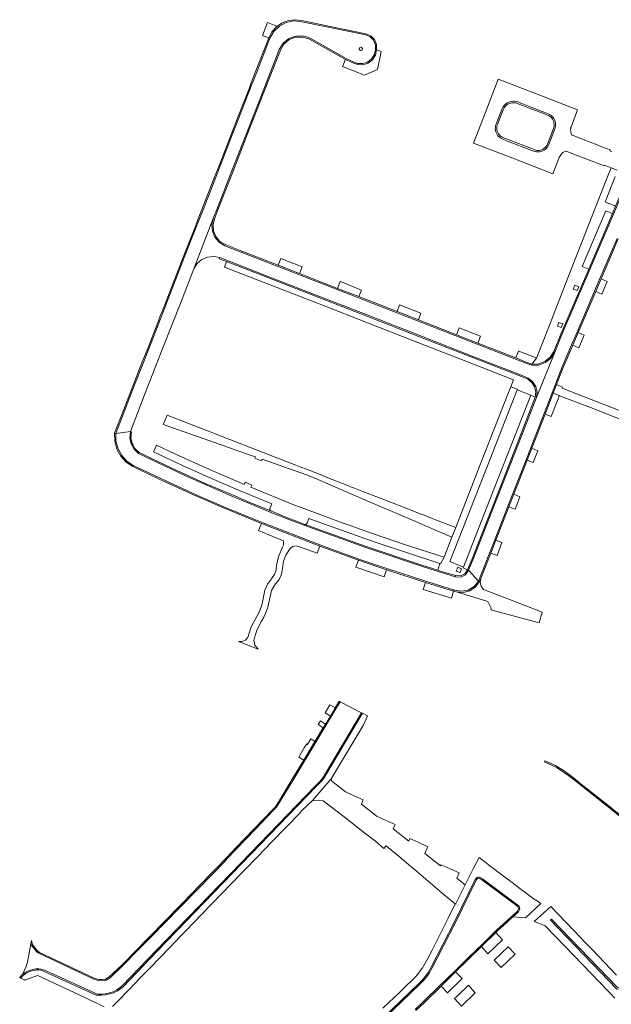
# Model space of a CAD drawing. Header units: metres. Extents: x 166325 to 190320, y 381923 to 404576.
# Tile 128 of 256: x 167047 to 167220, y 387006 to 387293. Entities that reach past the tile are written whole.
import ezdxf

# ---------------------------------------------------------------- set-up
doc = ezdxf.new("R2010")
doc.units = ezdxf.units.M
doc.layers.add('B-WE-VH-VERHARDING_BETONSTRAATSTEEN-GV', color=8, linetype='Continuous', lineweight=18)
doc.layers.add('B-WE-VH-VERHARDING_STRAATBAKSTEEN-GV', color=8, linetype='Continuous', lineweight=18)

msp = doc.modelspace()

# ---------------------------------------------------------------- linework, layer by layer
at = {"layer": 'B-WE-VH-VERHARDING_BETONSTRAATSTEEN-GV', "flags": 128}
for points in [[(167148.099, 387289.377), (167138.166, 387291.428), (167129.432, 387293.237), (167127.456, 387293.473), (167125.482, 387293.229), (167123.623, 387292.52), (167121.988, 387291.386), (167120.682, 387289.905), (167119.762, 387288.157), (167115.827, 387278.042), (167114.436, 387274.526), (167114.281, 387274.126), (167110.633, 387264.706), (167108.984, 387260.489), (167105.346, 387251.147), (167103.725, 387247.047), (167100.067, 387237.618), (167098.583, 387233.838), (167098.433, 387233.458), (167094.779, 387224.193), (167093.327, 387220.438), (167089.513, 387210.608), (167089.408, 387210.344), (167088.021, 387206.844), (167087.849, 387206.402), (167084.25, 387197.121), (167082.751, 387193.377), (167078.921, 387183.544), (167077.436, 387179.731), (167074.772, 387172.838), (167075.116, 387172.757), (167077.762, 387179.605), (167079.248, 387183.417), (167083.077, 387193.25), (167084.576, 387196.995), (167088.348, 387206.718), (167089.84, 387210.481), (167093.653, 387220.311), (167095.105, 387224.064), (167098.908, 387233.711), (167100.393, 387237.491), (167104.19, 387247.277), (167105.672, 387251.019), (167109.31, 387260.362), (167110.959, 387264.579), (167114.763, 387274.399), (167116.254, 387278.167), (167120.093, 387288.043), (167121.204, 387290.03), (167122.836, 387291.618), (167124.854, 387292.675), (167127.088, 387293.113), (167129.355, 387292.895), (167138.095, 387291.085), (167148.026, 387289.035), (167149.322, 387288.47), (167150.313, 387287.462), (167150.856, 387286.157), (167150.873, 387284.743), (167151.223, 387284.714), (167151.193, 387286.253), (167150.594, 387287.67), (167149.511, 387288.764)], [(167075.116, 387172.757), (167079.372, 387173.347), (167083.535, 387184.048), (167088.885, 387197.72), (167094.275, 387211.47), (167097.916, 387220.797), (167103.579, 387235.504), (167104.798, 387238.624), (167108.813, 387248.933), (167113.26, 387260.306), (167117.804, 387271.951), (167122.022, 387282.784), (167122.806, 387284.73), (167123.918, 387286.579), (167125.579, 387287.957), (167127.603, 387288.707), (167129.76, 387288.745), (167131.809, 387288.068), (167142.293, 387282.176), (167143.952, 387281.365), (167145.684, 387280.725), (167147.172, 387280.663), (167148.59, 387281.115), (167149.768, 387282.027), (167150.561, 387283.287), (167150.873, 387284.743), (167150.856, 387286.157), (167150.313, 387287.462), (167149.322, 387288.47), (167148.026, 387289.035), (167138.095, 387291.085), (167129.355, 387292.895), (167127.088, 387293.113), (167124.854, 387292.675), (167122.836, 387291.618), (167121.204, 387290.03), (167120.093, 387288.043), (167116.254, 387278.167), (167114.763, 387274.399), (167110.959, 387264.579), (167109.31, 387260.362), (167105.672, 387251.019), (167104.19, 387247.277), (167100.393, 387237.491), (167098.908, 387233.711), (167095.105, 387224.064), (167093.653, 387220.311), (167089.84, 387210.481), (167088.348, 387206.718), (167084.576, 387196.995), (167083.077, 387193.25), (167079.248, 387183.417), (167077.762, 387179.605)], [(167117.962, 387288.88), (167119.762, 387288.157), (167120.682, 387289.905), (167121.988, 387291.386), (167121.843, 387291.708), (167119.425, 387292.659)], [(167122.351, 387282.664), (167123.132, 387284.6), (167124.182, 387286.349), (167125.752, 387287.651), (167127.664, 387288.361), (167129.704, 387288.399), (167131.641, 387287.76), (167142.108, 387281.878), (167143.814, 387281.044), (167145.595, 387280.386), (167147.204, 387280.315), (167148.74, 387280.799), (167150.016, 387281.781), (167150.879, 387283.141), (167151.223, 387284.714), (167150.873, 387284.743), (167150.561, 387283.287), (167149.768, 387282.027), (167148.59, 387281.115), (167147.172, 387280.663), (167145.684, 387280.725), (167143.952, 387281.365), (167142.293, 387282.176), (167131.809, 387288.068), (167129.76, 387288.745), (167127.603, 387288.707), (167125.579, 387287.957), (167123.918, 387286.579), (167122.806, 387284.73), (167122.022, 387282.784), (167117.804, 387271.951), (167113.26, 387260.306), (167108.813, 387248.933), (167104.798, 387238.624), (167103.579, 387235.504), (167103.905, 387235.377), (167105.136, 387238.492), (167109.139, 387248.806), (167113.585, 387260.178), (167118.131, 387271.823)], [(167142.108, 387281.878), (167141.277, 387279.784), (167147.707, 387277.27), (167151.513, 387278.98), (167152.552, 387284.175), (167151.414, 387284.642), (167151.223, 387284.714), (167150.879, 387283.141), (167150.016, 387281.781), (167148.74, 387280.799), (167147.204, 387280.315), (167145.595, 387280.386), (167143.814, 387281.044)], [(167147.081, 387285.088), (167146.976, 387284.6), (167146.499, 387284.452), (167146.136, 387284.795), (167146.247, 387285.275), (167146.718, 387285.421)], [(167205.27, 387201.65), (167209.448, 387211.362), (167213.414, 387220.586), (167220.321, 387236.774), (167223.919, 387245.252), (167223.602, 387245.39), (167222.996, 387243.975), (167220.9, 387239.075), (167220, 387236.911), (167213.093, 387220.724), (167209.126, 387211.5), (167204.948, 387201.785), (167202.862, 387196.665), (167201.825, 387195.012), (167200.315, 387193.777), (167198.489, 387193.089), (167196.539, 387193.021), (167196.458, 387192.679), (167198.531, 387192.742), (167200.474, 387193.466), (167202.082, 387194.775), (167203.186, 387196.531)], [(167197.822, 387183.255), (167203.186, 387196.531), (167202.082, 387194.775), (167200.474, 387193.466), (167198.531, 387192.742), (167196.458, 387192.679), (167194.738, 387193.286), (167145.909, 387212.363), (167139.722, 387214.752), (167106.903, 387227.547), (167105.284, 387228.548), (167104.049, 387229.996), (167103.316, 387231.752), (167103.154, 387233.649), (167103.579, 387235.504), (167097.916, 387220.797), (167098.871, 387222.328), (167100.236, 387223.507), (167101.888, 387224.23), (167103.681, 387224.432), (167105.453, 387224.095), (167118.814, 387218.896), (167132.284, 387213.632), (167148.444, 387207.351), (167164.327, 387201.145), (167179.591, 387195.176), (167193.632, 387189.715), (167195.432, 387188.916), (167196.734, 387187.899), (167197.624, 387186.506), (167198.001, 387184.898)], [(167196.458, 387192.679), (167196.539, 387193.021), (167194.86, 387193.615), (167191.826, 387194.8), (167180.703, 387199.146), (167174.497, 387201.57), (167163.384, 387205.911), (167157.177, 387208.336), (167146.035, 387212.689), (167139.849, 387215.078), (167128.739, 387219.409), (167122.52, 387221.834), (167111.384, 387226.176), (167107.033, 387227.872), (167105.508, 387228.818), (167104.345, 387230.184), (167103.654, 387231.84), (167103.503, 387233.628), (167103.905, 387235.377), (167103.579, 387235.504), (167103.154, 387233.649), (167103.316, 387231.752), (167104.049, 387229.996), (167105.284, 387228.548), (167106.903, 387227.547), (167139.722, 387214.752), (167145.909, 387212.363), (167194.738, 387193.286)], [(167195.432, 387188.916), (167193.632, 387189.715), (167179.591, 387195.176), (167164.327, 387201.145), (167148.444, 387207.351), (167132.284, 387213.632), (167118.814, 387218.896), (167105.453, 387224.095), (167105.331, 387223.765), (167107.394, 387222.962), (167118.688, 387218.57), (167132.157, 387213.306), (167148.316, 387207.025), (167164.199, 387200.818), (167179.464, 387194.85), (167193.497, 387189.392), (167195.278, 387188.602)], [(167128.739, 387219.409), (167129.514, 387221.422), (167123.312, 387223.846), (167122.52, 387221.834)], [(167149.776, 387204.608), (167165.47, 387198.48), (167179.429, 387193.015), (167191.166, 387188.44), (167190.376, 387186.416), (167192.266, 387185.692), (167192.193, 387185.504), (167196.179, 387183.97), (167197.49, 387183.367), (167197.655, 387184.886), (167197.306, 387186.374), (167196.482, 387187.661), (167195.278, 387188.602), (167193.497, 387189.392), (167179.464, 387194.85), (167164.199, 387200.818), (167148.316, 387207.025), (167132.157, 387213.306), (167118.688, 387218.57), (167107.394, 387222.962), (167106.869, 387221.325), (167123.706, 387214.771), (167135.718, 387210.09), (167148.06, 387205.244)], [(167139.849, 387215.078), (167146.035, 387212.689), (167146.795, 387214.611), (167140.656, 387217.065), (167140.62, 387217.079)], [(167210.167, 387215.561), (167209.71, 387214.437), (167208.586, 387214.894), (167209.043, 387216.018)], [(167216.885, 387213.404), (167218.425, 387217.073), (167216.687, 387217.836), (167215.14, 387214.165)], [(167163.384, 387205.911), (167164.147, 387207.871), (167157.922, 387210.289), (167157.914, 387210.269), (167157.177, 387208.336)], [(167180.703, 387199.146), (167181.499, 387201.131), (167175.271, 387203.55), (167174.497, 387201.57)], [(167205.512, 387204.752), (167205.07, 387203.646), (167203.964, 387204.088), (167204.407, 387205.194)], [(167211.761, 387201.463), (167209.999, 387202.201), (167208.406, 387198.512), (167210.189, 387197.762)], [(167192.635, 387196.805), (167191.826, 387194.8), (167194.86, 387193.615), (167196.539, 387193.021), (167197.862, 387194.775), (167197.3, 387194.993), (167192.67, 387196.792)], [(167170.91, 387136.694), (167169.858, 387134.794), (167169.699, 387134.846), (167169.073, 387132.883), (167169.264, 387132.822), (167171.077, 387132.247), (167174.284, 387131.329), (167175.676, 387131.232), (167176.934, 387131.836), (167177.728, 387132.983), (167176.487, 387133.624), (167176.555, 387133.811), (167172.611, 387135.426), (167177.637, 387148.313), (167183.536, 387163.367), (167188.691, 387176.525), (167192.193, 387185.504), (167192.266, 387185.692), (167190.376, 387186.416), (167189.537, 387184.268), (167184.38, 387171.161), (167183.003, 387167.632), (167182.428, 387166.159), (167178.827, 387156.93), (167174.305, 387145.339), (167173.188, 387142.5)], [(167197.822, 387183.255), (167198.001, 387184.898), (167197.624, 387186.506), (167196.734, 387187.899), (167195.432, 387188.916), (167195.278, 387188.602), (167196.482, 387187.661), (167197.306, 387186.374), (167197.655, 387184.886), (167197.49, 387183.367), (167192.168, 387169.719), (167186.456, 387155.103), (167179.077, 387136.24), (167177.728, 387132.983), (167176.934, 387131.836), (167175.676, 387131.232), (167174.284, 387131.329), (167174.182, 387130.994), (167175.747, 387130.889), (167177.16, 387131.569), (167178.054, 387132.857), (167179.401, 387136.11), (167186.782, 387154.976), (167192.494, 387169.591)], [(167196.179, 387183.97), (167190.765, 387170.059), (167183.194, 387150.749), (167176.555, 387133.811), (167176.487, 387133.624), (167177.728, 387132.983), (167179.077, 387136.24), (167186.456, 387155.103), (167192.168, 387169.719), (167197.49, 387183.367)], [(167204.15, 387182.908), (167204.511, 387183.84), (167202.759, 387184.574), (167200.362, 387178.407), (167202.138, 387177.711)], [(167132.963, 387161.459), (167131.289, 387162.153), (167128.61, 387163.183), (167127.631, 387163.56), (167119.826, 387166.562), (167104.386, 387172.573), (167090.091, 387178.165), (167088.989, 387175.391), (167102.539, 387170.645), (167114.296, 387166.49), (167115.863, 387165.936), (167115.729, 387165.533), (167117.656, 387164.821), (167117.829, 387165.259), (167130.733, 387160.682), (167132.499, 387160.045), (167144.376, 387154.912), (167146.268, 387154.1), (167149.335, 387152.781), (167161.011, 387147.757), (167173.188, 387142.5), (167174.305, 387145.339), (167168.406, 387147.631), (167167.413, 387148.017), (167165.122, 387148.908), (167164.19, 387149.27), (167159.988, 387150.904), (167157.809, 387151.752), (167156.845, 387152.127), (167154.495, 387153.041), (167153.536, 387153.414), (167147.223, 387155.872), (167146.243, 387156.253), (167144.719, 387156.847), (167143.924, 387157.159), (167142.998, 387157.522), (167136.497, 387160.073), (167135.725, 387160.374)], [(167134.641, 387139.917), (167145.951, 387135.831), (167154.058, 387133.047), (167165.506, 387129.33), (167173.67, 387126.822), (167173.941, 387127.106), (167165.613, 387129.664), (167154.166, 387133.38), (167146.069, 387136.16), (167135.45, 387139.997), (167116.829, 387147.178), (167106.657, 387151.413), (167098.793, 387154.76), (167087.897, 387159.805), (167080.242, 387163.455), (167078.38, 387164.714), (167076.865, 387166.374), (167075.78, 387168.343), (167075.186, 387170.51), (167075.116, 387172.757), (167074.772, 387172.838), (167074.833, 387170.499), (167075.443, 387168.239), (167076.567, 387166.186), (167078.142, 387164.456), (167080.08, 387163.144), (167087.75, 387159.487), (167098.646, 387154.443), (167106.522, 387151.09), (167117.611, 387146.473)], [(167075.116, 387172.757), (167075.186, 387170.51), (167075.78, 387168.343), (167076.865, 387166.374), (167078.38, 387164.714), (167080.242, 387163.455), (167087.897, 387159.805), (167098.793, 387154.76), (167106.657, 387151.413), (167116.829, 387147.178), (167135.45, 387139.997), (167146.069, 387136.16), (167154.166, 387133.38), (167165.613, 387129.664), (167173.941, 387127.106), (167175.933, 387126.738), (167177.926, 387127.093), (167179.668, 387128.127), (167180.934, 387129.708), (167178.054, 387132.857), (167177.16, 387131.569), (167175.747, 387130.889), (167174.182, 387130.994), (167170.975, 387131.912), (167164.304, 387134.034), (167147.735, 387139.574), (167131.302, 387145.506), (167125.588, 387147.695), (167120.186, 387149.867), (167114.123, 387152.351), (167109.012, 387154.509), (167095.288, 387160.489), (167081.762, 387166.905), (167080.449, 387168.164), (167079.568, 387169.755), (167079.198, 387171.536), (167079.372, 387173.347)], [(167079.706, 387173.241), (167079.372, 387173.347), (167079.198, 387171.536), (167079.568, 387169.755), (167080.449, 387168.164), (167081.762, 387166.905), (167095.288, 387160.489), (167109.012, 387154.509), (167114.123, 387152.351), (167120.186, 387149.867), (167125.588, 387147.695), (167131.302, 387145.506), (167147.735, 387139.574), (167164.304, 387134.034), (167170.975, 387131.912), (167174.182, 387130.994), (167174.284, 387131.329), (167171.077, 387132.247), (167169.264, 387132.822), (167169.073, 387132.883), (167164.411, 387134.368), (167147.85, 387139.905), (167131.425, 387145.834), (167130.309, 387146.261), (167127.404, 387147.374), (167125.719, 387148.02), (167120.328, 387150.199), (167114.258, 387152.675), (167109.148, 387154.832), (167101.02, 387158.311), (167092.959, 387161.942), (167085.367, 387165.554), (167085.186, 387165.64), (167083.563, 387166.422), (167081.942, 387167.207), (167080.718, 387168.39), (167080.235, 387169.265), (167080.187, 387169.353), (167079.896, 387169.88), (167079.548, 387171.546)], [(167129.218, 387151.199), (167129.055, 387151.26), (167127.248, 387151.874), (167114.552, 387157.084), (167114.831, 387157.724), (167112.825, 387158.578), (167112.533, 387157.911), (167111.323, 387158.432), (167102.417, 387162.263), (167092.39, 387166.815), (167087.037, 387169.374), (167086.202, 387167.615), (167086.115, 387167.432), (167094.542, 387163.467), (167103.036, 387159.646), (167110.913, 387156.263), (167120.653, 387152.255), (167120.061, 387150.859), (167120.073, 387150.48), (167120.328, 387150.199), (167125.719, 387148.02), (167127.404, 387147.374), (167130.309, 387146.261), (167130.681, 387146.296), (167130.924, 387146.581), (167131.484, 387148.024), (167150.5, 387141.169), (167169.699, 387134.846), (167169.858, 387134.794), (167170.91, 387136.694), (167159.303, 387140.393), (167149.975, 387143.593), (167146.104, 387144.97), (167143.451, 387145.914), (167141.483, 387146.598)], [(167195.127, 387164.99), (167196.923, 387164.27), (167198.26, 387167.753), (167196.474, 387168.459)], [(167189.829, 387151.416), (167191.624, 387150.703), (167193.019, 387154.344), (167191.221, 387155.034)], [(167121.726, 387128.916), (167122.788, 387130.214), (167123.483, 387131.741), (167123.764, 387133.394), (167124.076, 387135.493), (167124.822, 387137.48), (167125.969, 387139.265), (167126.764, 387139.839), (167127.729, 387140.015), (167128.675, 387139.758), (167128.708, 387139.746), (167133.882, 387137.84), (167134.641, 387139.917), (167117.611, 387146.473), (167116.725, 387144.431), (167120.934, 387142.737), (167124.025, 387141.494), (167124.028, 387140.201), (167123.764, 387139.572), (167122.646, 387137.099), (167122.033, 387134.455), (167121.902, 387132.983), (167121.401, 387131.593), (167120.563, 387130.376), (167119.369, 387128.842), (167118.571, 387127.07), (167118.213, 387125.16), (167117.862, 387123.098), (167117.187, 387121.119), (167116.755, 387120.222), (167116.26, 387119.358), (167114.656, 387116.417), (167113.654, 387113.22), (167112.94, 387112.473), (167111.979, 387112.091), (167110.946, 387112.144), (167116.682, 387109.905), (167115.731, 387111.023), (167115.433, 387112.461), (167116.239, 387115.363), (167117.645, 387118.027), (167118.327, 387119.216), (167118.898, 387120.463), (167119.358, 387121.793), (167119.587, 387122.454), (167119.621, 387122.552), (167120.019, 387124.727), (167120.514, 387126.968)], [(167186.344, 387137.18), (167187.785, 387140.935), (167185.993, 387141.628), (167184.533, 387137.887)], [(167154.058, 387133.047), (167145.951, 387135.831), (167145.196, 387133.763), (167153.384, 387130.987)], [(167174.448, 387132.637), (167174.876, 387133.732), (167175.97, 387133.304), (167175.543, 387132.209)], [(167173.027, 387124.707), (167173.67, 387126.822), (167165.506, 387129.33), (167164.832, 387127.223)], [(167182.405, 387127.278), (167181.723, 387128.214), (167181.446, 387129.339), (167181.616, 387130.485), (167181.25, 387129.557), (167180.044, 387127.996), (167178.399, 387126.909), (167176.491, 387126.412), (167174.524, 387126.558), (167183.633, 387123.741), (167184.66, 387121.792), (167184.546, 387121.372), (167198.584, 387117.576), (167199.471, 387120.656), (167190.735, 387124.036)], [(167146.826, 387091.332), (167140.579, 387094.51), (167139.351, 387092.476), (167138.167, 387090.517), (167135.832, 387086.612), (167126.435, 387071.101), (167123.411, 387066.03), (167122.798, 387065.002), (167121.974, 387063.728), (167121.024, 387062.777), (167115.797, 387057.303), (167112.84, 387054.206), (167107.561, 387048.678), (167107, 387048.033), (167103.334, 387044.276), (167094.125, 387034.838), (167093.19, 387033.88), (167092.431, 387033.102), (167090.907, 387031.539), (167084.166, 387024.662), (167081.575, 387022.027), (167077.2, 387017.567), (167073.462, 387014.03), (167072.285, 387013.319), (167071.142, 387013.126), (167070.101, 387013.188), (167069.407, 387013.363), (167068.719, 387013.599), (167052.455, 387021.241), (167052.063, 387021.606), (167051.389, 387022.391), (167050.807, 387023.131), (167050.534, 387023.547), (167050.402, 387023.902), (167050.393, 387023.953), (167049.408, 387018.554), (167048.901, 387017.151), (167047.924, 387014.975), (167048.534, 387015.473), (167049.151, 387015.821), (167049.97, 387016.159), (167050.923, 387016.471), (167051.726, 387016.608), (167052.066, 387016.643), (167052.657, 387016.649), (167053.341, 387016.55), (167053.996, 387016.362), (167054.608, 387016.091), (167069.483, 387009.297), (167070.102, 387009.253), (167070.94, 387009.23), (167072.077, 387009.362), (167073.27, 387009.614), (167074.333, 387009.93), (167075.45, 387010.469), (167076.359, 387011.135), (167077.014, 387011.644), (167086.909, 387022.003), (167111.693, 387047.555), (167133.273, 387069.926), (167134.908, 387071.6), (167135.446, 387072.261), (167135.684, 387072.642)], [(167135.832, 387086.612), (167138.167, 387090.517), (167139.351, 387092.476), (167140.579, 387094.51), (167140.311, 387094.646), (167140.229, 387094.51), (167139.157, 387092.736), (167137.722, 387090.364), (167136.281, 387087.997), (167135.639, 387086.949), (167135.54, 387086.786), (167134.13, 387084.448), (167133.21, 387082.924), (167129.958, 387077.527), (167126.886, 387072.431), (167126.7, 387072.123), (167126.416, 387071.651), (167126.177, 387071.255), (167126.036, 387071.018), (167123.153, 387066.184), (167122.538, 387065.153), (167121.736, 387063.918), (167120.809, 387062.986), (167115.58, 387057.51), (167112.623, 387054.413), (167110.385, 387052.069), (167107.344, 387048.885), (167106.757, 387048.27), (167105.099, 387046.571), (167103.091, 387044.513), (167096.946, 387038.216), (167094.279, 387035.481), (167093.882, 387035.075), (167092.947, 387034.117), (167092.188, 387033.339), (167090.664, 387031.777), (167083.922, 387024.898), (167081.332, 387022.265), (167076.964, 387017.812), (167073.228, 387014.277), (167072.166, 387013.644), (167071.124, 387013.468), (167070.153, 387013.526), (167069.504, 387013.689), (167068.847, 387013.915), (167052.903, 387021.406), (167052.291, 387021.862), (167051.652, 387022.607), (167051.083, 387023.33), (167050.839, 387023.701), (167050.729, 387023.999), (167050.562, 387024.882), (167050.393, 387023.953), (167050.402, 387023.902), (167050.534, 387023.547), (167050.807, 387023.131), (167051.389, 387022.391), (167052.063, 387021.606), (167052.455, 387021.241), (167068.719, 387013.599), (167069.407, 387013.363), (167070.101, 387013.188), (167071.142, 387013.126), (167072.285, 387013.319), (167073.462, 387014.03), (167077.2, 387017.567), (167081.575, 387022.027), (167084.166, 387024.662), (167090.907, 387031.539), (167092.431, 387033.102), (167093.19, 387033.88), (167094.125, 387034.838), (167103.334, 387044.276), (167107, 387048.033), (167107.561, 387048.678), (167112.84, 387054.206), (167115.797, 387057.303), (167121.024, 387062.777), (167121.974, 387063.728), (167122.798, 387065.002), (167123.411, 387066.03), (167126.435, 387071.101)], [(167139.157, 387092.736), (167137.72, 387093.52), (167137.56, 387093.607), (167136.174, 387091.276), (167137.722, 387090.364)], [(167047.096, 387014.08), (167047.411, 387013.927), (167047.508, 387014.046), (167047.882, 387014.501), (167048.727, 387015.191), (167049.318, 387015.525), (167050.087, 387015.84), (167051.005, 387016.14), (167051.76, 387016.27), (167052.085, 387016.303), (167052.634, 387016.309), (167053.269, 387016.217), (167053.88, 387016.042), (167054.468, 387015.781), (167069.398, 387008.962), (167070.085, 387008.913), (167070.955, 387008.889), (167072.132, 387009.026), (167073.354, 387009.284), (167074.456, 387009.612), (167075.626, 387010.176), (167076.564, 387010.864), (167077.242, 387011.391), (167087.154, 387021.768), (167111.937, 387047.319), (167133.517, 387069.689), (167135.162, 387071.373), (167135.723, 387072.063), (167135.974, 387072.465), (167136.612, 387073.468), (167147.13, 387091.178), (167146.826, 387091.332), (167135.684, 387072.642), (167135.446, 387072.261), (167134.908, 387071.6), (167133.273, 387069.926), (167111.693, 387047.555), (167086.909, 387022.003), (167077.014, 387011.644), (167076.359, 387011.135), (167075.45, 387010.469), (167074.333, 387009.93), (167073.27, 387009.614), (167072.077, 387009.362), (167070.94, 387009.23), (167070.102, 387009.253), (167069.483, 387009.297), (167054.608, 387016.091), (167053.996, 387016.362), (167053.341, 387016.55), (167052.657, 387016.649), (167052.066, 387016.643), (167051.726, 387016.608), (167050.923, 387016.471), (167049.97, 387016.159), (167049.151, 387015.821), (167048.534, 387015.473), (167047.924, 387014.975), (167047.641, 387014.743)], [(167136.281, 387087.997), (167134.798, 387088.956), (167134.146, 387087.85), (167134.436, 387087.675), (167135.639, 387086.949)], [(167129.958, 387077.527), (167133.21, 387082.924), (167131.977, 387083.668), (167131.059, 387082.074), (167130.811, 387082.228), (167130.297, 387081.379), (167130.094, 387081.067), (167128.572, 387078.365)], [(167200.325, 387077.276), (167200.193, 387076.963), (167203.92, 387075.263), (167207.29, 387072.934), (167208.83, 387071.72), (167226.907, 387057.393), (167227.385, 387057.014), (167227.453, 387057.1), (167227.642, 387057.211), (167222.305, 387061.522), (167220.924, 387062.552), (167219.518, 387063.674), (167210.045, 387071.191), (167209.094, 387071.97), (167207.728, 387073.058), (167206.334, 387074.108), (167206.184, 387074.209), (167203.351, 387075.928)], [(167150.86, 387053.889), (167153.36, 387051.76), (167154.024, 387052.542), (167155.175, 387051.553), (167157.349, 387049.76), (167157.707, 387049.456), (167161.313, 387046.399), (167162.072, 387045.755), (167163.52, 387044.48), (167170.35, 387038.68), (167174.184, 387035.462), (167177.037, 387041.157), (167174.697, 387042.997), (167174.594, 387043.058), (167175.27, 387044.59), (167172.644, 387045.767), (167170.03, 387046.938), (167169.888, 387046.668), (167165.268, 387050.251), (167165.953, 387051.788), (167166.16, 387052.24), (167163.538, 387053.433), (167160.95, 387054.61), (167160.59, 387053.898), (167156.027, 387057.439), (167156.442, 387058.368), (167156.6, 387058.69), (167153.984, 387059.865), (167151.37, 387061.04), (167150.528, 387061.691), (167146.768, 387064.629), (167147.3, 387065.88), (167144.657, 387067.082), (167142.09, 387068.25), (167141.214, 387068.951), (167138.107, 387071.341), (167137.93, 387071.991), (167132.55, 387065.76), (167135.617, 387065.663), (167142.123, 387060.62), (167142.217, 387060.548), (167142.241, 387060.528), (167147.815, 387056.234), (167150.116, 387054.48)], [(167249.824, 387033.563), (167246.999, 387030.886), (167234.172, 387018.779), (167226.316, 387011.277), (167221.472, 387011.129), (167202.264, 387031.124), (167201.976, 387030.847), (167221.307, 387010.724), (167226.481, 387010.882), (167234.448, 387018.489), (167247.28, 387030.679), (167250.104, 387033.355)], [(167187.893, 387025.093), (167185.975, 387027.182), (167181.843, 387023.156), (167183.659, 387020.993)], [(167191.615, 387020.891), (167189.572, 387023.06), (167185.496, 387019.104), (167187.534, 387016.961)], [(167174.224, 387015.709), (167170.021, 387011.587), (167171.874, 387009.579), (167176.191, 387013.76)], [(167173.975, 387007.928), (167176.015, 387005.75), (167180.007, 387009.594), (167179.768, 387009.859), (167177.996, 387011.825), (167174.579, 387008.507)]]:
    msp.add_lwpolyline(points, close=True, dxfattribs=at)
for points in [[(167221.363, 387249.572), (167219.635, 387250.23), (167219.079, 387248.839), (167219.003, 387248.888), (167208.267, 387221.404), (167207.702, 387219.957), (167200.935, 387202.628), (167197.862, 387194.775), (167196.539, 387193.021), (167198.489, 387193.089), (167200.315, 387193.777), (167201.825, 387195.012), (167202.862, 387196.665), (167204.948, 387201.785), (167209.126, 387211.5), (167213.093, 387220.724), (167211.17, 387221.48), (167218.116, 387237.692), (167220, 387236.911)], [(167220.9, 387239.075), (167219.068, 387239.884), (167218.835, 387239.88), (167217.844, 387240.3), (167218.128, 387241.021), (167220.766, 387247.71)], [(167220.321, 387236.774), (167213.414, 387220.586), (167209.448, 387211.362), (167205.27, 387201.65), (167203.186, 387196.531), (167197.822, 387183.255), (167192.494, 387169.591), (167186.782, 387154.976), (167179.401, 387136.11), (167178.054, 387132.857), (167180.934, 387129.708), (167183.973, 387137.419), (167185.667, 387141.756), (167189.503, 387151.544), (167190.936, 387155.266), (167194.802, 387165.118), (167196.249, 387168.843), (167200.065, 387178.61), (167203.381, 387187.142), (167205.333, 387192.174), (167208.084, 387198.649), (167209.677, 387202.339), (167214.819, 387214.303), (167216.365, 387217.975), (167221.381, 387229.668)], [(167221.381, 387229.668), (167216.365, 387217.975), (167214.819, 387214.303), (167209.677, 387202.339), (167208.084, 387198.649), (167205.333, 387192.174), (167203.381, 387187.142), (167200.065, 387178.61), (167196.249, 387168.843), (167194.802, 387165.118), (167190.936, 387155.266), (167189.503, 387151.544), (167185.667, 387141.756), (167183.973, 387137.419), (167180.934, 387129.708), (167179.668, 387128.127), (167177.926, 387127.093), (167175.933, 387126.738), (167173.941, 387127.106), (167173.67, 387126.822), (167174.524, 387126.558), (167176.491, 387126.412), (167178.399, 387126.909), (167180.044, 387127.996), (167181.25, 387129.557), (167181.616, 387130.485), (167184.533, 387137.887), (167185.993, 387141.628), (167189.829, 387151.416), (167191.221, 387155.034), (167195.127, 387164.99), (167196.474, 387168.459), (167200.362, 387178.407), (167202.759, 387184.574), (167203.708, 387187.015), (167205.658, 387192.042), (167208.406, 387198.512), (167209.999, 387202.201), (167215.14, 387214.165), (167216.687, 387217.836), (167221.703, 387229.53)], [(167232.732, 387175.315), (167217.772, 387181.161), (167205.369, 387186.037), (167205.456, 387186.294), (167203.708, 387187.015), (167202.759, 387184.574), (167204.511, 387183.84), (167204.605, 387183.804), (167214.336, 387180.018), (167227.593, 387174.808)], [(167074.207, 387005.667), (167075.047, 387006.535), (167076.67, 387008.183), (167077.901, 387009.455), (167078.323, 387009.901), (167081.368, 387013.056), (167081.786, 387013.509), (167084.668, 387016.465), (167088.528, 387020.444), (167090.113, 387022.082), (167090.755, 387022.745), (167093.995, 387026.1), (167094.783, 387026.886), (167098.635, 387030.938), (167099.466, 387031.796), (167100.076, 387032.406), (167100.489, 387032.801), (167100.743, 387033.063), (167102.489, 387034.883), (167106.619, 387039.173), (167108.338, 387040.935), (167112.351, 387045.078), (167116.63, 387049.505), (167120.649, 387053.668), (167124.721, 387057.851), (167125.277, 387058.435), (167128.789, 387062.047), (167129.343, 387062.669), (167132.55, 387065.76), (167137.93, 387071.991), (167147.312, 387087.608), (167148.556, 387090.43), (167147.13, 387091.178), (167136.612, 387073.468), (167135.974, 387072.465), (167135.723, 387072.063), (167135.162, 387071.373), (167133.517, 387069.689), (167111.937, 387047.319), (167087.154, 387021.768), (167077.242, 387011.391), (167076.564, 387010.864), (167075.626, 387010.176), (167074.456, 387009.612), (167073.354, 387009.284), (167072.132, 387009.026), (167070.955, 387008.889), (167070.085, 387008.913), (167069.398, 387008.962), (167054.468, 387015.781), (167053.88, 387016.042), (167053.269, 387016.217), (167052.634, 387016.309), (167052.085, 387016.303), (167051.76, 387016.27), (167051.005, 387016.14), (167050.087, 387015.84), (167049.318, 387015.525), (167048.727, 387015.191), (167047.882, 387014.501), (167047.508, 387014.046), (167047.411, 387013.927), (167048.617, 387013.343), (167048.707, 387013.39), (167052.049, 387014.561), (167052.416, 387014.663), (167058.77, 387011.67), (167064.45, 387009), (167066.278, 387008.141), (167068.042, 387007.288), (167070.005, 387006.373), (167071.75, 387005.559)], [(167150.695, 387000), (167163.474, 387012.266), (167164.714, 387013.555), (167165.682, 387014.727), (167166.208, 387015.531), (167167.097, 387017.078), (167173.89, 387030.284), (167179.993, 387042.664), (167180.46, 387043.253), (167180.775, 387043.361), (167181.198, 387043.322), (167181.462, 387043.235), (167182.112, 387042.881), (167192.815, 387034.901), (167193.01, 387034.01), (167192.553, 387033.221), (167190.947, 387031.744), (167194.634, 387031.532), (167199.12, 387035.671), (167197.68, 387036.727), (167197.606, 387036.628), (167195.251, 387038.391), (167192.993, 387040.081), (167190.74, 387041.767), (167188.483, 387043.453), (167186.151, 387045.2), (167183.869, 387046.91), (167183.147, 387047.528), (167181.081, 387049.063), (167179.387, 387045.814), (167179.295, 387045.637), (167177.037, 387041.157), (167174.184, 387035.462), (167174.074, 387035.342), (167173.077, 387033.353), (167172.324, 387031.859), (167172.011, 387031.188), (167171.419, 387030.013), (167170.179, 387027.537), (167167.479, 387022.211), (167166.17, 387019.606), (167164.635, 387016.908), (167162.702, 387014.479), (167160.939, 387012.671), (167160.448, 387012.211), (167157.98, 387009.822), (167153.041, 387005.13)], [(167162.681, 387004.49), (167165.165, 387006.825), (167170.021, 387011.587), (167174.224, 387015.709), (167178.157, 387019.565), (167181.843, 387023.156), (167185.975, 387027.182), (167186.609, 387027.8), (167188.271, 387029.282), (167190.947, 387031.744), (167192.553, 387033.221), (167193.01, 387034.01), (167192.815, 387034.901), (167182.112, 387042.881), (167181.462, 387043.235), (167181.198, 387043.322), (167180.775, 387043.361), (167180.46, 387043.253), (167179.993, 387042.664), (167173.89, 387030.284), (167167.097, 387017.078), (167166.208, 387015.531), (167165.682, 387014.727), (167164.714, 387013.555), (167163.474, 387012.266), (167150.695, 387000)], [(167162.448, 387004.738), (167164.93, 387007.07), (167169.783, 387011.83), (167173.986, 387015.952), (167177.919, 387019.808), (167182.279, 387024.056), (167185.738, 387027.425), (167186.377, 387028.049), (167188.043, 387029.534), (167192.323, 387033.472), (167192.678, 387034.106), (167192.408, 387034.78), (167181.928, 387042.594), (167181.326, 387042.922), (167181.128, 387042.987), (167180.816, 387043.016), (167180.665, 387042.964), (167180.282, 387042.481), (167174.194, 387030.131), (167167.396, 387016.915), (167166.498, 387015.353), (167165.956, 387014.525), (167164.968, 387013.329), (167163.714, 387012.025), (167151.186, 387000)], [(167151.186, 387000), (167163.714, 387012.025), (167164.968, 387013.329), (167165.956, 387014.525), (167166.498, 387015.353), (167167.396, 387016.915), (167174.194, 387030.131), (167180.282, 387042.481), (167180.665, 387042.964), (167180.816, 387043.016), (167181.128, 387042.987), (167181.326, 387042.922), (167181.928, 387042.594), (167192.408, 387034.78), (167192.678, 387034.106), (167192.323, 387033.472), (167188.043, 387029.534), (167186.377, 387028.049), (167185.738, 387027.425), (167182.279, 387024.056), (167177.919, 387019.808), (167173.986, 387015.952), (167169.783, 387011.83), (167164.93, 387007.07), (167162.448, 387004.738)], [(167221.223, 387014.819), (167214.148, 387022.152), (167211.991, 387024.393), (167210.882, 387025.531), (167204.061, 387032.671), (167202.063, 387034.803), (167197.19, 387030.418), (167200.153, 387029.248), (167200.413, 387029.145), (167206.258, 387023.106), (167216.341, 387012.602), (167218.346, 387010.531), (167218.357, 387010.52), (167219.423, 387009.407), (167220.735, 387008.037)], [(167221.307, 387010.724), (167201.976, 387030.847), (167202.264, 387031.124), (167221.472, 387011.129)]]:
    msp.add_lwpolyline(points, dxfattribs=at)
at = {"layer": 'B-WE-VH-VERHARDING_STRAATBAKSTEEN-GV', "flags": 128}
msp.add_lwpolyline([(167219.797, 387254.992), (167219.25, 387255.211), (167219.362, 387255.49), (167218.27, 387255.913), (167216.134, 387256.726), (167215.529, 387256.965), (167211.475, 387258.511), (167208.307, 387259.744), (167208.203, 387259.78), (167208.071, 387260.032), (167207.986, 387260.258), (167207.877, 387260.643), (167207.823, 387260.998), (167207.807, 387261.37), (167207.841, 387261.732), (167207.89, 387262.094), (167208.023, 387262.454), (167209.856, 387267.173), (167198.33, 387271.618), (167186.667, 387276.125), (167183.035, 387266.707), (167179.48, 387257.455), (167191.413, 387252.84), (167202.652, 387248.515), (167204.485, 387253.25), (167204.618, 387253.579), (167204.807, 387253.901), (167205.022, 387254.19), (167205.288, 387254.457), (167205.564, 387254.691), (167205.881, 387254.888), (167206.129, 387255.022), (167206.416, 387255.124), (167206.534, 387255.081), (167209.696, 387253.863), (167213.754, 387252.305), (167214.363, 387252.077), (167216.795, 387251.144), (167217.575, 387250.844), (167217.666, 387251.073), (167218.214, 387250.853), (167218.193, 387250.801), (167219.635, 387250.23), (167221.363, 387249.572)], dxfattribs=at)
for points in [[(167200.759, 387255.953), (167200.403, 387255.64), (167200.049, 387255.379), (167199.633, 387255.172), (167199.216, 387255.018), (167198.763, 387254.935), (167198.331, 387254.9), (167197.852, 387254.937), (167197.444, 387255.022), (167197.017, 387255.17), (167188.941, 387258.28), (167188.062, 387258.604), (167187.662, 387258.785), (167187.285, 387259.003), (167186.92, 387259.306), (167186.601, 387259.623), (167186.359, 387259.996), (167186.136, 387260.388), (167185.981, 387260.808), (167185.876, 387261.23), (167185.832, 387261.709), (167185.85, 387262.141), (167185.907, 387262.562), (167186.042, 387263.012), (167186.874, 387265.067), (167187.819, 387267.581), (167188.043, 387267.988), (167188.278, 387268.328), (167188.591, 387268.661), (167188.928, 387268.939), (167189.288, 387269.182), (167189.719, 387269.387), (167190.115, 387269.526), (167190.568, 387269.629), (167191.003, 387269.681), (167191.471, 387269.667), (167191.902, 387269.61), (167192.34, 387269.479), (167200.319, 387266.377), (167201.214, 387266.037), (167201.612, 387265.859), (167201.995, 387265.604), (167202.339, 387265.326), (167202.645, 387265.009), (167202.907, 387264.647), (167203.123, 387264.229), (167203.275, 387263.824), (167203.374, 387263.385), (167203.428, 387262.916), (167203.407, 387262.476), (167203.337, 387262.047), (167203.211, 387261.621), (167202.422, 387259.551), (167201.479, 387257.038), (167201.296, 387256.673), (167201.034, 387256.284)], [(167192.34, 387269.479), (167191.902, 387269.61), (167191.471, 387269.667), (167191.003, 387269.681), (167190.568, 387269.629), (167190.115, 387269.526), (167189.719, 387269.387), (167189.288, 387269.182), (167188.928, 387268.939), (167188.591, 387268.661), (167188.278, 387268.328), (167188.043, 387267.988), (167187.819, 387267.581), (167186.874, 387265.067), (167186.042, 387263.012), (167185.907, 387262.562), (167185.85, 387262.141), (167185.832, 387261.709), (167185.876, 387261.23), (167185.981, 387260.808), (167186.136, 387260.388), (167186.359, 387259.996), (167186.601, 387259.623), (167186.92, 387259.306), (167187.285, 387259.003), (167187.662, 387258.785), (167188.062, 387258.604), (167188.941, 387258.28), (167197.017, 387255.17), (167197.444, 387255.022), (167197.852, 387254.937), (167198.331, 387254.9), (167198.763, 387254.935), (167199.216, 387255.018), (167199.633, 387255.172), (167200.049, 387255.379), (167200.403, 387255.64), (167200.759, 387255.953), (167201.034, 387256.284), (167201.296, 387256.673), (167201.479, 387257.038), (167202.422, 387259.551), (167203.211, 387261.621), (167203.337, 387262.047), (167203.407, 387262.476), (167203.428, 387262.916), (167203.374, 387263.385), (167203.275, 387263.824), (167203.123, 387264.229), (167202.907, 387264.647), (167202.645, 387265.009), (167202.339, 387265.326), (167201.995, 387265.604), (167201.612, 387265.859), (167201.214, 387266.037), (167200.319, 387266.377)], [(167200.165, 387265.976), (167201.05, 387265.639), (167201.404, 387265.481), (167201.74, 387265.257), (167202.048, 387265.008), (167202.315, 387264.732), (167202.54, 387264.421), (167202.729, 387264.054), (167202.862, 387263.701), (167202.949, 387263.313), (167202.997, 387262.901), (167202.979, 387262.521), (167202.917, 387262.143), (167202.803, 387261.759), (167202.02, 387259.703), (167201.084, 387257.21), (167200.924, 387256.89), (167200.69, 387256.542), (167200.45, 387256.254), (167200.133, 387255.975), (167199.824, 387255.747), (167199.462, 387255.567), (167199.102, 387255.434), (167198.707, 387255.362), (167198.33, 387255.331), (167197.913, 387255.364), (167197.559, 387255.437), (167197.165, 387255.574), (167189.093, 387258.682), (167188.225, 387259.002), (167187.859, 387259.168), (167187.532, 387259.357), (167187.21, 387259.624), (167186.937, 387259.896), (167186.726, 387260.22), (167186.527, 387260.57), (167186.393, 387260.935), (167186.301, 387261.302), (167186.263, 387261.72), (167186.279, 387262.103), (167186.329, 387262.471), (167186.448, 387262.869), (167187.275, 387264.911), (167188.211, 387267.401), (167188.409, 387267.762), (167188.613, 387268.057), (167188.885, 387268.346), (167189.186, 387268.594), (167189.502, 387268.808), (167189.883, 387268.989), (167190.234, 387269.112), (167190.641, 387269.205), (167191.022, 387269.25), (167191.436, 387269.238), (167191.812, 387269.188), (167192.2, 387269.072)]]:
    msp.add_lwpolyline(points, close=True, dxfattribs=at)

doc.saveas('drawing.dxf')
